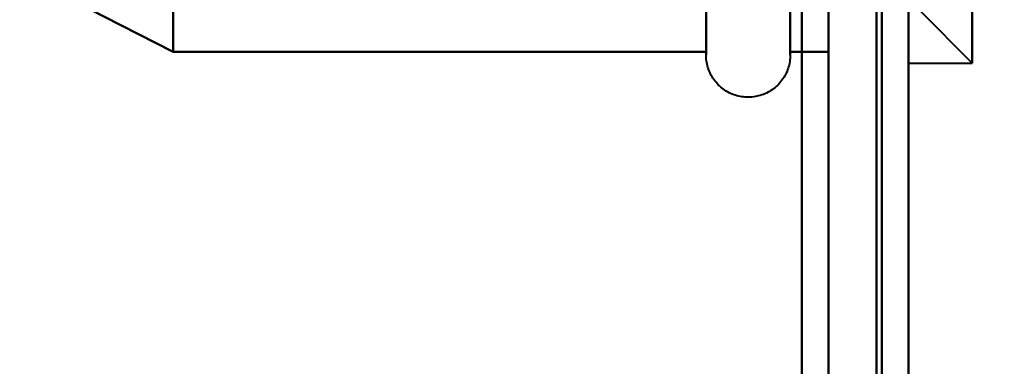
# Model space of a CAD drawing. Header units: millimetres. Extents: x -1110 to 1388, y -120 to 1267.
# Tile 5 of 88: x -351.67 to -333.2, y 173.44 to 179.93. Entities that reach past the tile are written whole.
import ezdxf

# ---------------------------------------------------------------- set-up
doc = ezdxf.new("R2010")
doc.units = ezdxf.units.MM
for name, color, linetype, lineweight in [('A-ANNO-DIMS', 211, 'Continuous', 30), ('A-ANNO-DIMS-20', 211, 'Continuous', 30), ('G-IMPT', 8, 'Continuous', 40)]:
    doc.layers.add(name, color=color, linetype=linetype, lineweight=lineweight)
doc.styles.add('Arial_1', font='arial.ttf', dxfattribs={"height": 60})
doc.dimstyles.new('Linéaire', dxfattribs={"dimscale": 304.8, "dimtxt": 61.215564, "dimasz": 0.131234, "dimexe": 0.131234, "dimexo": 0.131234, "dimgap": 0.131234, "dimtad": 1, "dimdec": 0, "dimzin": 0, "dimdsep": 46, "dimtxsty": 'Arial_1', "dimblk1": 'OBLIQUE', "dimblk2": 'OBLIQUE', "dimsah": 1, "dimcen": 0.09, "dimazin": 0, "dimtfac": 1, "dimtdec": 4, "dimtix": 1, "dimtmove": 0, "dimatfit": 3, "dimfxl": 1, "dimtvp": 1, "dimtfill": 1, "dimtolj": 1, "dimtzin": 0, "dimarcsym": 2})

# ---------------------------------------------------------------- blocks, each defined once
blk = doc.blocks.new('NEXA 1000 CALQUES_dwg-755156-Droite')
at = {"layer": 'G-IMPT'}
for p, q in [((-335, 129.472), (-335, 972.272)), ((-335, 129.472), (-335, 972.272)), ((-333.8, 185.497), (-333.8, 179.122)), ((-333.8, 179.122), (-333.8, 185.497)), ((-333.8, 185.497), (-333.8, 179.122)), ((-333.8, 179.122), (-333.8, 185.497)), ((-333.8, 179.122), (-333.8, 185.497)), ((-333.8, 179.122), (-333.8, 185.497)), ((-333.8, 185.497), (-333.8, 179.122)), ((-333.8, 185.497), (-333.8, 179.122)), ((-338.796, 179.272), (-338.796, 185.422)), ((-338.796, 179.272), (-338.796, 185.422)), ((-338.796, 179.272), (-338.796, 185.422)), ((-338.796, 179.272), (-338.796, 185.422)), ((-337.215, 185.422), (-337.215, 179.272)), ((-337.215, 185.422), (-337.215, 179.272)), ((-337.215, 185.422), (-337.215, 179.272)), ((-337.215, 185.422), (-337.215, 179.272)), ((-335, 179.122), (-335, 183.372)), ((-335, 179.122), (-335, 183.372)), ((-335, 183.372), (-335, 179.122)), ((-335, 183.372), (-335, 179.122)), ((-335, 179.122), (-335, 183.372)), ((-335, 179.122), (-335, 183.372)), ((-335, 183.372), (-335, 179.122)), ((-335, 183.372), (-335, 179.122)), ((-334.8, 180.122), (-333.8, 179.122)), ((-334.8, 180.122), (-333.8, 179.122)), ((-334.8, 180.122), (-333.8, 179.122)), ((-334.8, 180.122), (-333.8, 179.122)), ((-335, 179.122), (-333.8, 179.122)), ((-335, 179.122), (-333.8, 179.122)), ((-335, 179.122), (-333.8, 179.122)), ((-335, 179.122), (-333.8, 179.122))]:
    blk.add_line(p, q, dxfattribs=at)
at = {"layer": 'G-IMPT', "flags": 128}
for points in [[(-337, 972.772), (-337, 761.822), (-337, 550.872), (-337, 339.922), (-337, 128.972)], [(-337, 128.972), (-337, 339.922), (-337, 550.872), (-337, 761.822), (-337, 972.772)], [(-337, 972.772), (-337, 761.822), (-337, 550.872), (-337, 339.922), (-337, 128.972)], [(-337, 128.972), (-337, 339.922), (-337, 550.872), (-337, 761.822), (-337, 972.772)], [(-337, 129.472), (-337, 340.172), (-337, 550.872), (-337, 761.572), (-337, 972.272)], [(-337, 972.272), (-337, 761.572), (-337, 550.872), (-337, 340.172), (-337, 129.472)], [(-337, 129.472), (-337, 340.172), (-337, 550.872), (-337, 761.572), (-337, 972.272)], [(-337, 972.272), (-337, 761.572), (-337, 550.872), (-337, 340.172), (-337, 129.472)], [(-337, 972.272), (-337, 761.572), (-337, 550.872), (-337, 340.172), (-337, 129.472)], [(-337, 129.472), (-337, 340.172), (-337, 550.872), (-337, 761.572), (-337, 972.272)], [(-337, 129.472), (-337, 340.172), (-337, 550.872), (-337, 761.572), (-337, 972.272)], [(-337, 972.272), (-337, 761.572), (-337, 550.872), (-337, 340.172), (-337, 129.472)], [(-335.6, 129.472), (-335.6, 340.172), (-335.6, 550.872), (-335.6, 761.572), (-335.6, 972.272)], [(-335.6, 129.472), (-335.6, 340.172), (-335.6, 550.872), (-335.6, 761.572), (-335.6, 972.272)], [(-335.6, 972.272), (-335.6, 761.572), (-335.6, 550.872), (-335.6, 340.172), (-335.6, 129.472)], [(-335.6, 972.272), (-335.6, 761.572), (-335.6, 550.872), (-335.6, 340.172), (-335.6, 129.472)], [(-335.6, 972.272), (-335.6, 761.572), (-335.6, 550.872), (-335.6, 340.172), (-335.6, 129.472)], [(-335.6, 129.472), (-335.6, 340.172), (-335.6, 550.872), (-335.6, 761.572), (-335.6, 972.272)], [(-335.6, 972.272), (-335.6, 761.572), (-335.6, 550.872), (-335.6, 340.172), (-335.6, 129.472)], [(-335.6, 129.472), (-335.6, 340.172), (-335.6, 550.872), (-335.6, 761.572), (-335.6, 972.272)], [(-335.6, 972.272), (-335.6, 761.572), (-335.6, 550.872), (-335.6, 340.172), (-335.6, 129.472)], [(-335.6, 129.472), (-335.6, 340.172), (-335.6, 550.872), (-335.6, 761.572), (-335.6, 972.272)], [(-335.6, 129.472), (-335.6, 340.172), (-335.6, 550.872), (-335.6, 761.572), (-335.6, 972.272)], [(-335.6, 972.272), (-335.6, 761.572), (-335.6, 550.872), (-335.6, 340.172), (-335.6, 129.472)], [(-335.5, 972.272), (-335.5, 761.572), (-335.5, 550.872), (-335.5, 340.172), (-335.5, 129.472)], [(-335.5, 129.472), (-335.5, 340.172), (-335.5, 550.872), (-335.5, 761.572), (-335.5, 972.272)], [(-335.5, 129.472), (-335.5, 340.172), (-335.5, 550.872), (-335.5, 761.572), (-335.5, 972.272)], [(-335.5, 972.272), (-335.5, 761.572), (-335.5, 550.872), (-335.5, 340.172), (-335.5, 129.472)], [(-335, 972.272), (-335, 761.572), (-335, 550.872), (-335, 340.172), (-335, 129.472)], [(-335, 129.472), (-335, 340.172), (-335, 550.872), (-335, 761.572), (-335, 972.272)], [(-335, 129.472), (-335, 340.172), (-335, 550.872), (-335, 761.572), (-335, 972.272)], [(-335, 972.272), (-335, 761.572), (-335, 550.872), (-335, 340.172), (-335, 129.472)], [(-335, 129.472), (-335, 340.172), (-335, 550.872), (-335, 761.572), (-335, 972.272)], [(-335, 972.272), (-335, 761.572), (-335, 550.872), (-335, 340.172), (-335, 129.472)], [(-335, 129.472), (-335, 340.172), (-335, 550.872), (-335, 761.572), (-335, 972.272)], [(-335, 972.272), (-335, 761.572), (-335, 550.872), (-335, 340.172), (-335, 129.472)], [(-337, 225.572), (-337, 201.422), (-337, 177.272), (-337, 153.122), (-337, 128.972)], [(-337, 128.972), (-337, 153.122), (-337, 177.272), (-337, 201.422), (-337, 225.572)], [(-337, 128.972), (-337, 153.122), (-337, 177.272), (-337, 201.422), (-337, 225.572)], [(-337, 225.572), (-337, 201.422), (-337, 177.272), (-337, 153.122), (-337, 128.972)], [(-336.5, 223.372), (-336.5, 208.372), (-336.5, 193.372), (-336.5, 178.372), (-336.5, 163.372)], [(-336.5, 163.372), (-336.5, 178.372), (-336.5, 193.372), (-336.5, 208.372), (-336.5, 223.372)], [(-336.5, 163.372), (-336.5, 178.372), (-336.5, 193.372), (-336.5, 208.372), (-336.5, 223.372)], [(-336.5, 223.372), (-336.5, 208.372), (-336.5, 193.372), (-336.5, 178.372), (-336.5, 163.372)], [(-336.5, 163.372), (-336.5, 178.372), (-336.5, 193.372), (-336.5, 208.372), (-336.5, 223.372)], [(-336.5, 223.372), (-336.5, 208.372), (-336.5, 193.372), (-336.5, 178.372), (-336.5, 163.372)], [(-336.5, 163.372), (-336.5, 178.372), (-336.5, 193.372), (-336.5, 208.372), (-336.5, 223.372)], [(-336.5, 223.372), (-336.5, 208.372), (-336.5, 193.372), (-336.5, 178.372), (-336.5, 163.372)], [(-335.5, 223.372), (-335.5, 208.372), (-335.5, 193.372), (-335.5, 178.372), (-335.5, 163.372)], [(-335.5, 163.372), (-335.5, 178.372), (-335.5, 193.372), (-335.5, 208.372), (-335.5, 223.372)], [(-335.5, 163.372), (-335.5, 178.372), (-335.5, 193.372), (-335.5, 208.372), (-335.5, 223.372)], [(-335.5, 223.372), (-335.5, 208.372), (-335.5, 193.372), (-335.5, 178.372), (-335.5, 163.372)], [(-335.5, 223.372), (-335.5, 208.372), (-335.5, 193.372), (-335.5, 178.372), (-335.5, 163.372)], [(-335.5, 163.372), (-335.5, 178.372), (-335.5, 193.372), (-335.5, 208.372), (-335.5, 223.372)], [(-335.5, 223.372), (-335.5, 208.372), (-335.5, 193.372), (-335.5, 178.372), (-335.5, 163.372)], [(-335.5, 163.372), (-335.5, 178.372), (-335.5, 193.372), (-335.5, 208.372), (-335.5, 223.372)], [(-338.796, 179.272), (-338.796, 179.276), (-338.796, 179.285), (-338.796, 179.302), (-338.796, 179.325), (-338.796, 179.354), (-338.796, 179.39), (-338.796, 179.432), (-338.796, 179.48), (-338.796, 179.535), (-338.796, 179.596), (-338.796, 179.663), (-338.796, 179.736), (-338.796, 179.814), (-338.796, 179.899), (-338.796, 179.988)], [(-338.796, 179.272), (-338.796, 179.276), (-338.796, 179.285), (-338.796, 179.302), (-338.796, 179.325), (-338.796, 179.354), (-338.796, 179.39), (-338.796, 179.432), (-338.796, 179.48), (-338.796, 179.535), (-338.796, 179.596), (-338.796, 179.663), (-338.796, 179.736), (-338.796, 179.814), (-338.796, 179.899), (-338.796, 179.988)], [(-338.796, 179.272), (-338.796, 179.276), (-338.796, 179.285), (-338.796, 179.302), (-338.796, 179.325), (-338.796, 179.354), (-338.796, 179.39), (-338.796, 179.432), (-338.796, 179.48), (-338.796, 179.535), (-338.796, 179.596), (-338.796, 179.663), (-338.796, 179.736), (-338.796, 179.814), (-338.796, 179.899), (-338.796, 179.988)], [(-338.796, 179.272), (-338.796, 179.276), (-338.796, 179.285), (-338.796, 179.302), (-338.796, 179.325), (-338.796, 179.354), (-338.796, 179.39), (-338.796, 179.432), (-338.796, 179.48), (-338.796, 179.535), (-338.796, 179.596), (-338.796, 179.663), (-338.796, 179.736), (-338.796, 179.814), (-338.796, 179.899), (-338.796, 179.988)], [(-337.215, 180.022), (-337.215, 179.93), (-337.215, 179.844), (-337.215, 179.763), (-337.215, 179.688), (-337.215, 179.619), (-337.215, 179.556), (-337.215, 179.499), (-337.215, 179.449), (-337.215, 179.404), (-337.215, 179.366), (-337.215, 179.334), (-337.215, 179.309), (-337.215, 179.291), (-337.215, 179.278), (-337.215, 179.273)], [(-337.215, 180.022), (-337.215, 179.93), (-337.215, 179.844), (-337.215, 179.763), (-337.215, 179.688), (-337.215, 179.619), (-337.215, 179.556), (-337.215, 179.499), (-337.215, 179.449), (-337.215, 179.404), (-337.215, 179.366), (-337.215, 179.334), (-337.215, 179.309), (-337.215, 179.291), (-337.215, 179.278), (-337.215, 179.273)], [(-337.215, 180.022), (-337.215, 179.93), (-337.215, 179.844), (-337.215, 179.763), (-337.215, 179.688), (-337.215, 179.619), (-337.215, 179.556), (-337.215, 179.499), (-337.215, 179.449), (-337.215, 179.404), (-337.215, 179.366), (-337.215, 179.334), (-337.215, 179.309), (-337.215, 179.291), (-337.215, 179.278), (-337.215, 179.273)], [(-337.215, 180.022), (-337.215, 179.93), (-337.215, 179.844), (-337.215, 179.763), (-337.215, 179.688), (-337.215, 179.619), (-337.215, 179.556), (-337.215, 179.499), (-337.215, 179.449), (-337.215, 179.404), (-337.215, 179.366), (-337.215, 179.334), (-337.215, 179.309), (-337.215, 179.291), (-337.215, 179.278), (-337.215, 179.273)], [(-348.796, 179.331), (-348.796, 179.836), (-348.796, 180.341), (-348.796, 180.846), (-348.796, 181.352)], [(-348.796, 181.352), (-348.796, 180.846), (-348.796, 180.341), (-348.796, 179.836), (-348.796, 179.331)], [(-348.796, 181.352), (-348.796, 180.846), (-348.796, 180.341), (-348.796, 179.836), (-348.796, 179.331)], [(-348.796, 179.331), (-348.796, 179.836), (-348.796, 180.341), (-348.796, 180.846), (-348.796, 181.352)], [(-348.796, 179.331), (-348.796, 179.836), (-348.796, 180.341), (-348.796, 180.846), (-348.796, 181.352)], [(-348.796, 181.352), (-348.796, 180.846), (-348.796, 180.341), (-348.796, 179.836), (-348.796, 179.331)], [(-348.796, 181.352), (-348.796, 180.846), (-348.796, 180.341), (-348.796, 179.836), (-348.796, 179.331)], [(-348.796, 179.331), (-348.796, 179.836), (-348.796, 180.341), (-348.796, 180.846), (-348.796, 181.352)], [(-348.796, 179.331), (-348.796, 179.836), (-348.796, 180.341), (-348.796, 180.846), (-348.796, 181.352)], [(-348.796, 181.352), (-348.796, 180.846), (-348.796, 180.341), (-348.796, 179.836), (-348.796, 179.331)], [(-348.796, 179.331), (-348.796, 179.836), (-348.796, 180.341), (-348.796, 180.846), (-348.796, 181.352)], [(-348.796, 181.352), (-348.796, 180.846), (-348.796, 180.341), (-348.796, 179.836), (-348.796, 179.331)], [(-348.796, 181.352), (-348.796, 180.846), (-348.796, 180.341), (-348.796, 179.836), (-348.796, 179.331)], [(-348.796, 179.331), (-348.796, 179.836), (-348.796, 180.341), (-348.796, 180.846), (-348.796, 181.352)], [(-348.796, 181.352), (-348.796, 180.846), (-348.796, 180.341), (-348.796, 179.836), (-348.796, 179.331)], [(-348.796, 179.331), (-348.796, 179.836), (-348.796, 180.341), (-348.796, 180.846), (-348.796, 181.352)], [(-338.796, 179.331), (-338.796, 179.836), (-338.796, 180.341), (-338.796, 180.846), (-338.796, 181.352)], [(-338.796, 181.352), (-338.796, 180.846), (-338.796, 180.341), (-338.796, 179.836), (-338.796, 179.331)], [(-338.796, 179.331), (-338.796, 179.836), (-338.796, 180.341), (-338.796, 180.846), (-338.796, 181.352)], [(-338.796, 181.352), (-338.796, 180.846), (-338.796, 180.341), (-338.796, 179.836), (-338.796, 179.331)], [(-338.796, 179.331), (-338.796, 179.836), (-338.796, 180.341), (-338.796, 180.846), (-338.796, 181.352)], [(-338.796, 181.352), (-338.796, 180.846), (-338.796, 180.341), (-338.796, 179.836), (-338.796, 179.331)], [(-338.796, 179.331), (-338.796, 179.836), (-338.796, 180.341), (-338.796, 180.846), (-338.796, 181.352)], [(-338.796, 181.352), (-338.796, 180.846), (-338.796, 180.341), (-338.796, 179.836), (-338.796, 179.331)], [(-338.796, 180.005), (-338.796, 179.914), (-338.796, 179.829), (-338.796, 179.749), (-338.796, 179.675), (-338.796, 179.608), (-338.796, 179.546), (-338.796, 179.49), (-338.796, 179.44), (-338.796, 179.397), (-338.796, 179.36), (-338.796, 179.329), (-338.796, 179.305), (-338.796, 179.288), (-338.796, 179.277), (-338.796, 179.272)], [(-338.796, 180.005), (-338.796, 179.914), (-338.796, 179.829), (-338.796, 179.749), (-338.796, 179.675), (-338.796, 179.608), (-338.796, 179.546), (-338.796, 179.49), (-338.796, 179.44), (-338.796, 179.397), (-338.796, 179.36), (-338.796, 179.329), (-338.796, 179.305), (-338.796, 179.288), (-338.796, 179.277), (-338.796, 179.272)], [(-338.796, 180.005), (-338.796, 179.914), (-338.796, 179.829), (-338.796, 179.749), (-338.796, 179.675), (-338.796, 179.608), (-338.796, 179.546), (-338.796, 179.49), (-338.796, 179.44), (-338.796, 179.397), (-338.796, 179.36), (-338.796, 179.329), (-338.796, 179.305), (-338.796, 179.288), (-338.796, 179.277), (-338.796, 179.272)], [(-338.796, 180.005), (-338.796, 179.914), (-338.796, 179.829), (-338.796, 179.749), (-338.796, 179.675), (-338.796, 179.608), (-338.796, 179.546), (-338.796, 179.49), (-338.796, 179.44), (-338.796, 179.397), (-338.796, 179.36), (-338.796, 179.329), (-338.796, 179.305), (-338.796, 179.288), (-338.796, 179.277), (-338.796, 179.272)], [(-337.215, 179.331), (-337.215, 179.836), (-337.215, 180.341), (-337.215, 180.846), (-337.215, 181.352)], [(-337.215, 181.352), (-337.215, 180.846), (-337.215, 180.341), (-337.215, 179.836), (-337.215, 179.331)], [(-337.215, 179.331), (-337.215, 179.836), (-337.215, 180.341), (-337.215, 180.846), (-337.215, 181.352)], [(-337.215, 181.352), (-337.215, 180.846), (-337.215, 180.341), (-337.215, 179.836), (-337.215, 179.331)], [(-337.215, 179.331), (-337.215, 179.836), (-337.215, 180.341), (-337.215, 180.846), (-337.215, 181.352)], [(-337.215, 181.352), (-337.215, 180.846), (-337.215, 180.341), (-337.215, 179.836), (-337.215, 179.331)], [(-337.215, 179.331), (-337.215, 179.836), (-337.215, 180.341), (-337.215, 180.846), (-337.215, 181.352)], [(-337.215, 181.352), (-337.215, 180.846), (-337.215, 180.341), (-337.215, 179.836), (-337.215, 179.331)], [(-337.215, 179.272), (-337.215, 179.276), (-337.215, 179.285), (-337.215, 179.302), (-337.215, 179.325), (-337.215, 179.354), (-337.215, 179.39), (-337.215, 179.432), (-337.215, 179.48), (-337.215, 179.535), (-337.215, 179.596), (-337.215, 179.663), (-337.215, 179.736), (-337.215, 179.814), (-337.215, 179.899), (-337.215, 179.988)], [(-337.215, 179.272), (-337.215, 179.276), (-337.215, 179.285), (-337.215, 179.302), (-337.215, 179.325), (-337.215, 179.354), (-337.215, 179.39), (-337.215, 179.432), (-337.215, 179.48), (-337.215, 179.535), (-337.215, 179.596), (-337.215, 179.663), (-337.215, 179.736), (-337.215, 179.814), (-337.215, 179.899), (-337.215, 179.988)], [(-337.215, 179.272), (-337.215, 179.276), (-337.215, 179.285), (-337.215, 179.302), (-337.215, 179.325), (-337.215, 179.354), (-337.215, 179.39), (-337.215, 179.432), (-337.215, 179.48), (-337.215, 179.535), (-337.215, 179.596), (-337.215, 179.663), (-337.215, 179.736), (-337.215, 179.814), (-337.215, 179.899), (-337.215, 179.988)], [(-337.215, 179.272), (-337.215, 179.276), (-337.215, 179.285), (-337.215, 179.302), (-337.215, 179.325), (-337.215, 179.354), (-337.215, 179.39), (-337.215, 179.432), (-337.215, 179.48), (-337.215, 179.535), (-337.215, 179.596), (-337.215, 179.663), (-337.215, 179.736), (-337.215, 179.814), (-337.215, 179.899), (-337.215, 179.988)], [(-336.5, 181.352), (-336.5, 180.846), (-336.5, 180.341), (-336.5, 179.836), (-336.5, 179.331)], [(-336.5, 179.331), (-336.5, 179.836), (-336.5, 180.341), (-336.5, 180.846), (-336.5, 181.352)], [(-336.5, 181.352), (-336.5, 180.846), (-336.5, 180.341), (-336.5, 179.836), (-336.5, 179.331)], [(-336.5, 179.331), (-336.5, 179.836), (-336.5, 180.341), (-336.5, 180.846), (-336.5, 181.352)], [(-336.5, 181.352), (-336.5, 180.846), (-336.5, 180.341), (-336.5, 179.836), (-336.5, 179.331)], [(-336.5, 179.331), (-336.5, 179.836), (-336.5, 180.341), (-336.5, 180.846), (-336.5, 181.352)], [(-336.5, 179.331), (-336.5, 179.836), (-336.5, 180.341), (-336.5, 180.846), (-336.5, 181.352)], [(-336.5, 181.352), (-336.5, 180.846), (-336.5, 180.341), (-336.5, 179.836), (-336.5, 179.331)], [(-336.5, 181.352), (-336.5, 180.846), (-336.5, 180.341), (-336.5, 179.836), (-336.5, 179.331)], [(-336.5, 179.331), (-336.5, 179.836), (-336.5, 180.341), (-336.5, 180.846), (-336.5, 181.352)], [(-336.5, 181.352), (-336.5, 180.846), (-336.5, 180.341), (-336.5, 179.836), (-336.5, 179.331)], [(-336.5, 179.331), (-336.5, 179.836), (-336.5, 180.341), (-336.5, 180.846), (-336.5, 181.352)], [(-336.5, 181.352), (-336.5, 180.846), (-336.5, 180.341), (-336.5, 179.836), (-336.5, 179.331)], [(-336.5, 179.331), (-336.5, 179.836), (-336.5, 180.341), (-336.5, 180.846), (-336.5, 181.352)], [(-336.5, 181.352), (-336.5, 180.846), (-336.5, 180.341), (-336.5, 179.836), (-336.5, 179.331)], [(-336.5, 179.331), (-336.5, 179.836), (-336.5, 180.341), (-336.5, 180.846), (-336.5, 181.352)], [(-351.389, 180.663), (-350.741, 180.33), (-350.092, 179.997), (-349.444, 179.664), (-348.796, 179.331)], [(-348.796, 179.331), (-349.444, 179.664), (-350.092, 179.997), (-350.741, 180.33), (-351.389, 180.663)], [(-351.389, 180.663), (-350.741, 180.33), (-350.092, 179.997), (-349.444, 179.664), (-348.796, 179.331)], [(-348.796, 179.331), (-349.444, 179.664), (-350.092, 179.997), (-350.741, 180.33), (-351.389, 180.663)], [(-351.389, 180.663), (-350.741, 180.33), (-350.092, 179.997), (-349.444, 179.664), (-348.796, 179.331)], [(-348.796, 179.331), (-349.444, 179.664), (-350.092, 179.997), (-350.741, 180.33), (-351.389, 180.663)], [(-351.389, 180.663), (-350.741, 180.33), (-350.092, 179.997), (-349.444, 179.664), (-348.796, 179.331)], [(-348.796, 179.331), (-349.444, 179.664), (-350.092, 179.997), (-350.741, 180.33), (-351.389, 180.663)], [(-348.796, 179.331), (-346.296, 179.331), (-343.796, 179.331), (-341.296, 179.331), (-338.796, 179.331)], [(-338.796, 179.331), (-341.296, 179.331), (-343.796, 179.331), (-346.296, 179.331), (-348.796, 179.331)], [(-348.796, 179.331), (-346.296, 179.331), (-343.796, 179.331), (-341.296, 179.331), (-338.796, 179.331)], [(-338.796, 179.331), (-341.296, 179.331), (-343.796, 179.331), (-346.296, 179.331), (-348.796, 179.331)], [(-348.796, 179.331), (-346.296, 179.331), (-343.796, 179.331), (-341.296, 179.331), (-338.796, 179.331)], [(-338.796, 179.331), (-341.296, 179.331), (-343.796, 179.331), (-346.296, 179.331), (-348.796, 179.331)], [(-348.796, 179.331), (-346.296, 179.331), (-343.796, 179.331), (-341.296, 179.331), (-338.796, 179.331)], [(-338.796, 179.331), (-341.296, 179.331), (-343.796, 179.331), (-346.296, 179.331), (-348.796, 179.331)], [(-337.215, 179.272), (-337.215, 179.241), (-337.217, 179.209), (-337.221, 179.178), (-337.225, 179.146), (-337.231, 179.115), (-337.238, 179.084), (-337.246, 179.054), (-337.255, 179.024), (-337.266, 178.994), (-337.277, 178.964), (-337.29, 178.936), (-337.304, 178.907), (-337.319, 178.88), (-337.336, 178.852), (-337.353, 178.826), (-337.371, 178.8), (-337.391, 178.775), (-337.411, 178.751), (-337.432, 178.728), (-337.455, 178.705), (-337.478, 178.684), (-337.502, 178.663), (-337.526, 178.643), (-337.552, 178.625), (-337.578, 178.607), (-337.605, 178.591), (-337.633, 178.575), (-337.661, 178.561), (-337.69, 178.548), (-337.719, 178.536), (-337.749, 178.525), (-337.779, 178.515), (-337.809, 178.507), (-337.84, 178.499), (-337.871, 178.493), (-337.902, 178.489), (-337.934, 178.485), (-337.965, 178.483), (-337.997, 178.482), (-338.028, 178.482), (-338.06, 178.484), (-338.091, 178.487), (-338.123, 178.491), (-338.154, 178.496), (-338.185, 178.503), (-338.216, 178.51), (-338.246, 178.519), (-338.276, 178.53), (-338.305, 178.541), (-338.334, 178.554), (-338.363, 178.567), (-338.391, 178.582), (-338.418, 178.598), (-338.445, 178.615), (-338.47, 178.633), (-338.496, 178.652), (-338.52, 178.672), (-338.544, 178.694), (-338.566, 178.716), (-338.588, 178.738), (-338.609, 178.762), (-338.629, 178.787), (-338.648, 178.812), (-338.666, 178.838), (-338.683, 178.865), (-338.698, 178.892), (-338.713, 178.92), (-338.727, 178.949), (-338.739, 178.978), (-338.75, 179.008), (-338.76, 179.038), (-338.769, 179.068), (-338.776, 179.099), (-338.783, 179.13), (-338.788, 179.161), (-338.792, 179.192), (-338.794, 179.224), (-338.796, 179.255), (-338.796, 179.272)], [(-337.215, 179.272), (-337.215, 179.241), (-337.217, 179.209), (-337.221, 179.178), (-337.225, 179.146), (-337.231, 179.115), (-337.238, 179.084), (-337.246, 179.054), (-337.255, 179.024), (-337.266, 178.994), (-337.277, 178.964), (-337.29, 178.936), (-337.304, 178.907), (-337.319, 178.88), (-337.336, 178.852), (-337.353, 178.826), (-337.371, 178.8), (-337.391, 178.775), (-337.411, 178.751), (-337.432, 178.728), (-337.455, 178.705), (-337.478, 178.684), (-337.502, 178.663), (-337.526, 178.643), (-337.552, 178.625), (-337.578, 178.607), (-337.605, 178.591), (-337.633, 178.575), (-337.661, 178.561), (-337.69, 178.548), (-337.719, 178.536), (-337.749, 178.525), (-337.779, 178.515), (-337.809, 178.507), (-337.84, 178.499), (-337.871, 178.493), (-337.902, 178.489), (-337.934, 178.485), (-337.965, 178.483), (-337.997, 178.482), (-338.028, 178.482), (-338.06, 178.484), (-338.091, 178.487), (-338.123, 178.491), (-338.154, 178.496), (-338.185, 178.503), (-338.216, 178.51), (-338.246, 178.519), (-338.276, 178.53), (-338.305, 178.541), (-338.334, 178.554), (-338.363, 178.567), (-338.391, 178.582), (-338.418, 178.598), (-338.445, 178.615), (-338.47, 178.633), (-338.496, 178.652), (-338.52, 178.672), (-338.544, 178.694), (-338.566, 178.716), (-338.588, 178.738), (-338.609, 178.762), (-338.629, 178.787), (-338.648, 178.812), (-338.666, 178.838), (-338.683, 178.865), (-338.698, 178.892), (-338.713, 178.92), (-338.727, 178.949), (-338.739, 178.978), (-338.75, 179.008), (-338.76, 179.038), (-338.769, 179.068), (-338.776, 179.099), (-338.783, 179.13), (-338.788, 179.161), (-338.792, 179.192), (-338.794, 179.224), (-338.796, 179.255), (-338.796, 179.272)], [(-337.215, 179.272), (-337.215, 179.241), (-337.217, 179.209), (-337.221, 179.178), (-337.225, 179.146), (-337.231, 179.115), (-337.238, 179.084), (-337.246, 179.054), (-337.255, 179.024), (-337.266, 178.994), (-337.277, 178.964), (-337.29, 178.936), (-337.304, 178.907), (-337.319, 178.88), (-337.336, 178.852), (-337.353, 178.826), (-337.371, 178.8), (-337.391, 178.775), (-337.411, 178.751), (-337.432, 178.728), (-337.455, 178.705), (-337.478, 178.684), (-337.502, 178.663), (-337.526, 178.643), (-337.552, 178.625), (-337.578, 178.607), (-337.605, 178.591), (-337.633, 178.575), (-337.661, 178.561), (-337.69, 178.548), (-337.719, 178.536), (-337.749, 178.525), (-337.779, 178.515), (-337.809, 178.507), (-337.84, 178.499), (-337.871, 178.493), (-337.902, 178.489), (-337.934, 178.485), (-337.965, 178.483), (-337.997, 178.482), (-338.028, 178.482), (-338.06, 178.484), (-338.091, 178.487), (-338.123, 178.491), (-338.154, 178.496), (-338.185, 178.503), (-338.216, 178.51), (-338.246, 178.519), (-338.276, 178.53), (-338.305, 178.541), (-338.334, 178.554), (-338.363, 178.567), (-338.391, 178.582), (-338.418, 178.598), (-338.445, 178.615), (-338.47, 178.633), (-338.496, 178.652), (-338.52, 178.672), (-338.544, 178.694), (-338.566, 178.716), (-338.588, 178.738), (-338.609, 178.762), (-338.629, 178.787), (-338.648, 178.812), (-338.666, 178.838), (-338.683, 178.865), (-338.698, 178.892), (-338.713, 178.92), (-338.727, 178.949), (-338.739, 178.978), (-338.75, 179.008), (-338.76, 179.038), (-338.769, 179.068), (-338.776, 179.099), (-338.783, 179.13), (-338.788, 179.161), (-338.792, 179.192), (-338.794, 179.224), (-338.796, 179.255), (-338.796, 179.272)], [(-337.215, 179.272), (-337.215, 179.241), (-337.217, 179.209), (-337.221, 179.178), (-337.225, 179.146), (-337.231, 179.115), (-337.238, 179.084), (-337.246, 179.054), (-337.255, 179.024), (-337.266, 178.994), (-337.277, 178.964), (-337.29, 178.936), (-337.304, 178.907), (-337.319, 178.88), (-337.336, 178.852), (-337.353, 178.826), (-337.371, 178.8), (-337.391, 178.775), (-337.411, 178.751), (-337.432, 178.728), (-337.455, 178.705), (-337.478, 178.684), (-337.502, 178.663), (-337.526, 178.643), (-337.552, 178.625), (-337.578, 178.607), (-337.605, 178.591), (-337.633, 178.575), (-337.661, 178.561), (-337.69, 178.548), (-337.719, 178.536), (-337.749, 178.525), (-337.779, 178.515), (-337.809, 178.507), (-337.84, 178.499), (-337.871, 178.493), (-337.902, 178.489), (-337.934, 178.485), (-337.965, 178.483), (-337.997, 178.482), (-338.028, 178.482), (-338.06, 178.484), (-338.091, 178.487), (-338.123, 178.491), (-338.154, 178.496), (-338.185, 178.503), (-338.216, 178.51), (-338.246, 178.519), (-338.276, 178.53), (-338.305, 178.541), (-338.334, 178.554), (-338.363, 178.567), (-338.391, 178.582), (-338.418, 178.598), (-338.445, 178.615), (-338.47, 178.633), (-338.496, 178.652), (-338.52, 178.672), (-338.544, 178.694), (-338.566, 178.716), (-338.588, 178.738), (-338.609, 178.762), (-338.629, 178.787), (-338.648, 178.812), (-338.666, 178.838), (-338.683, 178.865), (-338.698, 178.892), (-338.713, 178.92), (-338.727, 178.949), (-338.739, 178.978), (-338.75, 179.008), (-338.76, 179.038), (-338.769, 179.068), (-338.776, 179.099), (-338.783, 179.13), (-338.788, 179.161), (-338.792, 179.192), (-338.794, 179.224), (-338.796, 179.255), (-338.796, 179.272)], [(-336.5, 179.331), (-336.679, 179.331), (-336.857, 179.331), (-337.036, 179.331), (-337.215, 179.331)], [(-337.215, 179.331), (-337.036, 179.331), (-336.857, 179.331), (-336.679, 179.331), (-336.5, 179.331)], [(-336.5, 179.331), (-336.679, 179.331), (-336.857, 179.331), (-337.036, 179.331), (-337.215, 179.331)], [(-337.215, 179.331), (-337.036, 179.331), (-336.857, 179.331), (-336.679, 179.331), (-336.5, 179.331)], [(-336.5, 179.331), (-336.679, 179.331), (-336.857, 179.331), (-337.036, 179.331), (-337.215, 179.331)], [(-337.215, 179.331), (-337.036, 179.331), (-336.857, 179.331), (-336.679, 179.331), (-336.5, 179.331)], [(-336.5, 179.331), (-336.679, 179.331), (-336.857, 179.331), (-337.036, 179.331), (-337.215, 179.331)], [(-337.215, 179.331), (-337.036, 179.331), (-336.857, 179.331), (-336.679, 179.331), (-336.5, 179.331)]]:
    blk.add_lwpolyline(points, dxfattribs=at)
blk = doc.blocks.new('DIMBLOCK1-Droite')
at = {"layer": 'A-ANNO-DIMS-20'}
for p, q in [((-370, 134.913), (-370, 174.913)), ((0, 134.913), (0, 174.913)), ((-370, 134.913), (0, 134.913)), ((-370, 134.913), (-370, 123.197)), ((0, 134.913), (0, 123.197))]:
    blk.add_line(p, q, dxfattribs=at)
at = {"layer": 'A-ANNO-DIMS-20', "lineweight": 50}
for p, q in [((-370, 134.913), (-350, 154.913)), ((0, 134.913), (20, 154.913)), ((-370, 134.913), (-390, 114.913)), ((0, 134.913), (-20, 114.913))]:
    blk.add_line(p, q, dxfattribs=at)
at = {"layer": 'A-ANNO-DIMS-20', "color": 0, "insert": (-254.221, 252.807), "char_height": 60, "width": 166.12962, "attachment_point": 1, "line_spacing_factor": 0.941778, "style": 'Arial_1', "bg_fill": 3, "box_fill_scale": 1.25, "bg_fill_color": 256, "bg_fill_true_color": 13158600, "bg_fill_transparency": 0}
blk.add_mtext('370', dxfattribs=at)
blk = doc.blocks.new('_Oblique')
at = {"color": 0, "linetype": 'ByBlock', "lineweight": -2}
blk.add_line((-0.5, -0.5), (0.5, 0.5), dxfattribs=at)

msp = doc.modelspace()

# ---------------------------------------------------------------- block references
at = {"layer": 'G-IMPT'}
msp.add_blockref('NEXA 1000 CALQUES_dwg-755156-Droite', (0, 0), dxfattribs=at)

# ---------------------------------------------------------------- next in the draw order: dimensions: what is measured, and where the dimension line sits
at = {"layer": 'A-ANNO-DIMS'}
dim = msp.add_linear_dim(base=(0, 134.913), p1=(-370, 163.197), p2=(0, 163.197), dimstyle='Linéaire', override={"dimpost": '<>', "dimfxl": 370}, dxfattribs=at)
dim.commit()
dim.dimension.update_dxf_attribs({"geometry": 'DIMBLOCK1-Droite', "text_midpoint": (-185, 205.568)})

doc.saveas('drawing.dxf')
